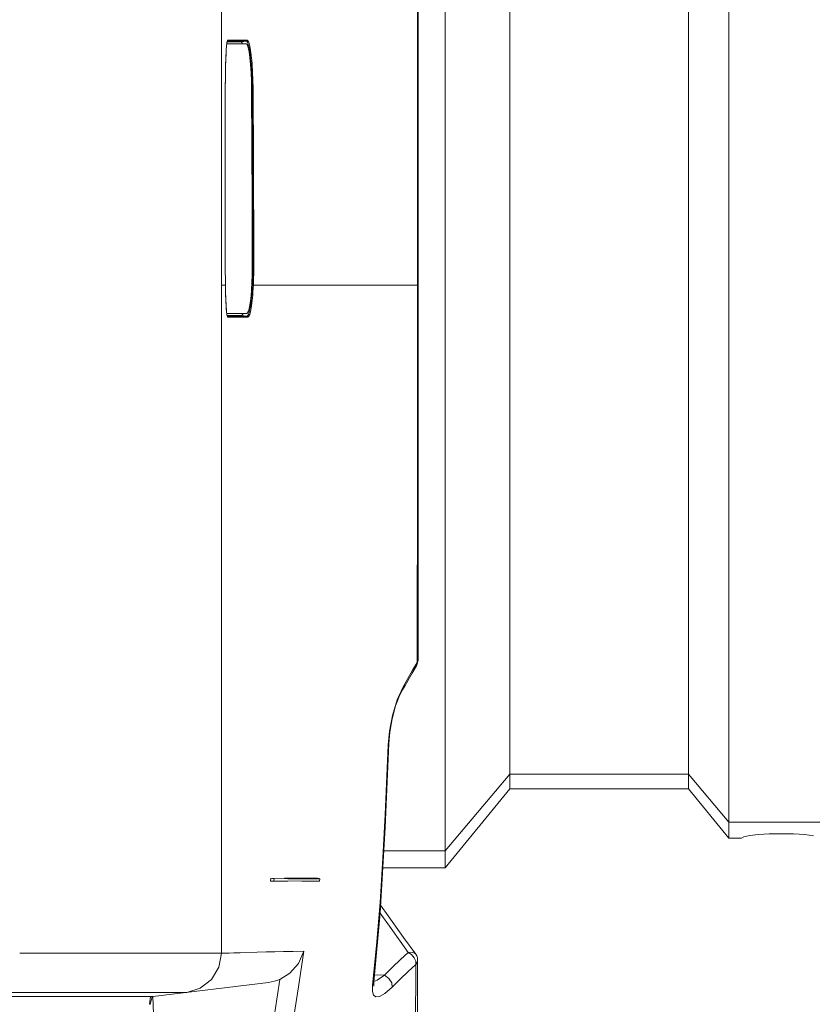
# Model space of a CAD drawing. Header units: millimetres. Extents: x 3925 to 5043, y -86 to 778.
# Tile 20 of 157: x 4198 to 4218, y 265 to 290. Entities that reach past the tile are written whole.
import ezdxf

# ---------------------------------------------------------------- set-up
doc = ezdxf.new("R2010")
doc.units = ezdxf.units.MM
doc.header["$LTSCALE"] = 46.255
for name, color, linetype in [('H30-BOTTOM-CDXF_CONTINUOUS_LINE', 7, 'CONTINUOUS'), ('H30K-FRONT-CDXF_CONTINUOUS_LINE', 7, 'CONTINUOUS'), ('H30K-IR-MYLADXF_CONTINUOUS_LINE', 7, 'CONTINUOUS'), ('PJ-LENS-FUJIDXF_CONTINUOUS_LINE', 7, 'CONTINUOUS')]:
    doc.layers.add(name, color=color, linetype=linetype)

msp = doc.modelspace()

# ---------------------------------------------------------------- linework, layer by layer
at = {"layer": 'H30-BOTTOM-CDXF_CONTINUOUS_LINE', "color": 7, "linetype": 'Continuous', "lineweight": 0}
msp.add_line((4201.1347, 264.9875), (4201.1593, 265.1879), dxfattribs=at)
msp.add_lwpolyline([(4201.2045, 265.1806), (4201.1773, 265.0818), (4201.1492, 264.9843)], dxfattribs=at)
at = {"layer": 'H30K-FRONT-CDXF_CONTINUOUS_LINE', "color": 7, "linetype": 'Continuous', "lineweight": 0}
for p, q in [((4202.9545, 266.2785), (4202.9545, 305.9307)), ((4203.0986, 289.3369), (4203.4557, 289.3369)), ((4203.0989, 289.3383), (4203.0999, 289.3427)), ((4203.0999, 289.3427), (4203.1049, 289.3587)), ((4203.5844, 289.3527), (4203.103, 289.3526)), ((4203.1149, 289.3775), (4203.1074, 289.3698)), ((4203.6063, 289.3776), (4203.1149, 289.3775)), ((4203.5844, 289.3527), (4203.4557, 289.3369)), ((4203.7557, 288.087), (4203.7544, 288.2034)), ((4203.0524, 288.0869), (4203.0519, 285.9806)), ((4203.7339, 288.0869), (4203.7557, 288.087)), ((4203.0518, 283.6619), (4203.0522, 283.5071)), ((4203.7513, 283.6619), (4203.7731, 283.6619)), ((4203.0558, 283.1807), (4203.0536, 283.1806)), ((4203.058, 283.0686), (4203.0558, 283.1811)), ((4203.0558, 283.1811), (4203.0558, 283.1807)), ((4203.058, 283.0686), (4203.0605, 282.9712)), ((4206.8241, 283.1803), (4207.9298, 283.1806)), ((4203.0658, 282.8104), (4203.0688, 282.7423)), ((4203.0716, 282.687), (4203.066, 282.8085)), ((4203.0918, 282.4458), (4203.0847, 282.5052)), ((4203.0864, 282.4872), (4203.0905, 282.4526)), ((4203.0979, 282.4119), (4203.4709, 282.4119)), ((4203.1021, 282.3962), (4203.5998, 282.3961)), ((4203.109, 282.3748), (4203.114, 282.3713)), ((4203.114, 282.3713), (4203.6216, 282.3712)), ((4203.4709, 282.4119), (4203.5069, 282.4618)), ((4203.4709, 282.4119), (4203.5998, 282.3961)), ((4207.9259, 273.6929), (4207.9277, 276.6374)), ((4207.7787, 273.3661), (4207.8875, 273.5523)), ((4207.7884, 273.4385), (4207.9038, 273.6375)), ((4207.9038, 273.6375), (4207.8875, 273.5523)), ((4207.8875, 273.5523), (4207.8965, 273.5688)), ((4207.8965, 273.5688), (4207.9259, 273.6929)), ((4207.9038, 273.6376), (4207.9199, 273.6637)), ((4207.9199, 273.6637), (4207.9259, 273.6929)), ((4207.5972, 273.0533), (4207.7787, 273.3661)), ((4207.6698, 273.2329), (4207.7884, 273.4385)), ((4207.3977, 272.6882), (4207.5482, 273.0207)), ((4207.5972, 273.0533), (4207.5316, 272.9393)), ((4207.5482, 273.0207), (4207.5319, 272.9397)), ((4207.5482, 273.0207), (4207.6698, 273.2329)), ((4207.468, 272.8149), (4207.5316, 272.9393)), ((4207.1698, 271.5462), (4207.2026, 271.8978)), ((4207.1864, 271.5877), (4207.211, 271.871)), ((4207.0969, 269.4594), (4207.1864, 271.5877)), ((4207.1698, 271.5462), (4207.1864, 271.5877)), ((4204.2038, 268.1807), (4204.1975, 268.1057)), ((4204.6362, 268.1054), (4204.1975, 268.1057)), ((4204.285, 268.1651), (4204.2801, 268.1084)), ((4204.986, 268.1038), (4204.2801, 268.1084)), ((4204.285, 268.1651), (4204.6367, 268.1637)), ((4204.5459, 268.1807), (4204.9289, 268.1807)), ((4204.6367, 268.1637), (4204.9949, 268.1612)), ((4204.9289, 268.1807), (4205.3853, 268.1806)), ((4205.4321, 268.1006), (4204.986, 268.1038)), ((4204.9949, 268.1612), (4205.4432, 268.1575)), ((4205.4234, 268.1674), (4205.3859, 268.1807)), ((4205.4321, 268.1006), (4205.4432, 268.1575)), ((4206.9775, 267.4916), (4206.9914, 267.7218)), ((4206.9648, 267.2904), (4207.2455, 266.9004)), ((4207.8692, 266.253), (4207.5631, 266.6778)), ((4198.4046, 266.2774), (4202.9545, 266.2785)), ((4202.9544, 266.2786), (4202.9596, 266.2787)), ((4202.9596, 266.2787), (4203.1511, 266.2838)), ((4207.782, 266.3043), (4207.6802, 266.2986)), ((4207.7611, 266.2437), (4207.6802, 266.2986)), ((4207.8585, 266.2659), (4207.782, 266.3043)), ((4197.8519, 266.278), (4198.4046, 266.2774)), ((4207.8693, 266.2531), (4207.8585, 266.2659)), ((4207.8703, 266.2539), (4207.8697, 266.2547)), ((4207.9117, 266.1603), (4207.9172, 266.1101)), ((4207.9122, 264.2059), (4207.916, 266.1071)), ((4207.9165, 266.1072), (4207.9165, 266.1051)), ((4207.9172, 266.1068), (4207.9172, 266.1092)), ((4201.2187, 265.1807), (4204.1475, 265.5403)), ((4206.7792, 265.4695), (4206.811, 265.5459)), ((4206.8076, 265.4621), (4206.811, 265.546)), ((4206.8274, 265.7316), (4207.0771, 265.7215)), ((4200.4545, 265.2852), (4201.2847, 265.2868)), ((4201.8913, 265.2865), (4202.0764, 265.286)), ((4207.2736, 265.4185), (4207.0911, 265.2591)), ((4197.0368, 265.1807), (4201.2187, 265.1807)), ((4201.2375, 264.7503), (4201.2187, 265.1807))]:
    msp.add_line(p, q, dxfattribs=at)
for points in [[(4207.9298, 283.1806), (4207.9291, 286.3407), (4207.9277, 289.702), (4207.9259, 292.6684)], [(4207.9143, 283.1806), (4207.9141, 284.2895), (4207.9135, 285.3974), (4207.9128, 286.4979), (4207.9117, 287.5899), (4207.9105, 288.6715), (4207.9091, 289.737), (4207.9075, 290.774), (4207.9058, 291.771)], [(4203.0817, 289.2023), (4203.0779, 289.1533), (4203.0745, 289.0997), (4203.0713, 289.0417), (4203.0683, 288.9793), (4203.0656, 288.9122), (4203.0631, 288.8395), (4203.0607, 288.7604), (4203.0586, 288.6735), (4203.0566, 288.5764), (4203.0549, 288.4677), (4203.0536, 288.3474), (4203.0527, 288.2178), (4203.0524, 288.0869)], [(4203.0527, 288.2169), (4203.0542, 288.4056), (4203.0568, 288.5852), (4203.0605, 288.7518), (4203.0653, 288.902), (4203.0709, 289.0328), (4203.0773, 289.1424), (4203.0842, 289.2298), (4203.0915, 289.295), (4203.0989, 289.3383)], [(4203.0901, 289.2857), (4203.0857, 289.2464), (4203.0817, 289.2023)], [(4203.1074, 289.3698), (4203.1008, 289.3494), (4203.095, 289.3204), (4203.0901, 289.2857)], [(4203.4908, 289.2871), (4203.4812, 289.3134), (4203.4557, 289.3369)], [(4203.5844, 289.3527), (4203.5956, 289.357), (4203.6035, 289.366), (4203.6063, 289.3776)], [(4203.669, 289.0996), (4203.6604, 289.151), (4203.6515, 289.1971), (4203.6423, 289.2375), (4203.633, 289.2719), (4203.6235, 289.3005), (4203.614, 289.3229), (4203.6043, 289.3392), (4203.5944, 289.3493), (4203.5844, 289.3527)], [(4203.6908, 289.1194), (4203.6822, 289.1719), (4203.6733, 289.2189), (4203.6641, 289.2601), (4203.6548, 289.2952), (4203.6453, 289.3243), (4203.6358, 289.3472), (4203.6261, 289.3638), (4203.6162, 289.3741), (4203.6063, 289.3776)], [(4203.7171, 288.6129), (4203.7116, 288.6974), (4203.7056, 288.7759), (4203.6992, 288.8491), (4203.6924, 288.9178), (4203.6851, 288.9825), (4203.6773, 289.0433), (4203.669, 289.0996)], [(4203.7097, 288.976), (4203.7069, 289.0001), (4203.6991, 289.062), (4203.6908, 289.1194)], [(4203.7483, 288.4276), (4203.7439, 288.5298), (4203.7389, 288.6232), (4203.7334, 288.7094), (4203.7274, 288.7893), (4203.721, 288.864), (4203.7142, 288.9341), (4203.7097, 288.976)], [(4203.7265, 288.421), (4203.7221, 288.5212), (4203.7171, 288.6129)], [(4203.7339, 288.0869), (4203.7326, 288.2011), (4203.7301, 288.3127), (4203.7265, 288.421)], [(4203.7544, 288.2034), (4203.7519, 288.3172), (4203.7483, 288.4276)], [(4203.7513, 283.6619), (4203.7506, 284.1214), (4203.7496, 284.5363), (4203.7486, 284.9167), (4203.7473, 285.2805), (4203.7459, 285.6605), (4203.7443, 286.0652), (4203.7423, 286.5018), (4203.74, 286.9786), (4203.7373, 287.5042), (4203.7339, 288.0869)], [(4203.7731, 283.6619), (4203.7724, 284.1215), (4203.7714, 284.5364), (4203.7703, 284.9168), (4203.7691, 285.2806), (4203.7677, 285.6606), (4203.7661, 286.0653), (4203.7641, 286.5019), (4203.7618, 286.9787), (4203.7591, 287.5043), (4203.7557, 288.087)], [(4203.0519, 285.9806), (4203.0518, 285.1515), (4203.0518, 284.3485), (4203.0518, 283.6619)], [(4203.0522, 283.5071), (4203.0534, 283.3485), (4203.0558, 283.1807)], [(4203.7401, 283.1898), (4203.7441, 283.2785), (4203.7471, 283.3667), (4203.7494, 283.4574), (4203.7508, 283.5544), (4203.7513, 283.6619)], [(4203.7619, 283.1806), (4203.7659, 283.2711), (4203.7689, 283.361), (4203.7712, 283.4535), (4203.7726, 283.5523), (4203.7731, 283.6619)], [(4203.0536, 283.1806), (4202.9792, 283.18), (4202.9545, 283.1807)], [(4203.066, 282.8085), (4203.0611, 282.9484), (4203.0573, 283.1043)], [(4203.0605, 282.9712), (4203.0631, 282.886), (4203.0658, 282.8104)], [(4203.694, 282.6818), (4203.7022, 282.7408), (4203.7099, 282.8042), (4203.7171, 282.8726), (4203.7239, 282.9462), (4203.73, 283.0241), (4203.7354, 283.1055), (4203.7401, 283.1898)], [(4203.7157, 282.6627), (4203.724, 282.7229), (4203.7317, 282.7876), (4203.7389, 282.8573), (4203.7457, 282.9323), (4203.7518, 283.0117), (4203.7572, 283.0947), (4203.7619, 283.1806)], [(4203.7401, 283.1898), (4203.7505, 283.1879), (4203.7583, 283.1847), (4203.7619, 283.1806)], [(4206.8241, 283.1803), (4205.8549, 283.1803), (4205.0178, 283.1809), (4204.3212, 283.181), (4203.7619, 283.1806)], [(4207.9038, 273.6375), (4207.9058, 274.5915), (4207.9075, 275.5898), (4207.9091, 276.6279), (4207.9105, 277.6947), (4207.9117, 278.7777), (4207.9128, 279.871), (4207.9135, 280.9739), (4207.9141, 282.0799), (4207.9143, 283.1806)], [(4207.9277, 276.6374), (4207.9291, 279.9977), (4207.9298, 283.1806)], [(4203.0688, 282.7423), (4203.0719, 282.6804), (4203.0752, 282.6241), (4203.0787, 282.5732), (4203.0824, 282.5276), (4203.0864, 282.4872)], [(4203.0847, 282.5052), (4203.0779, 282.5855), (4203.0716, 282.687)], [(4203.5998, 282.3961), (4203.6128, 282.4012), (4203.6251, 282.4155), (4203.6366, 282.4372), (4203.6472, 282.4646), (4203.6573, 282.4973), (4203.6669, 282.5351), (4203.6762, 282.5783), (4203.6853, 282.6273), (4203.694, 282.6818)], [(4203.6216, 282.3712), (4203.6346, 282.3765), (4203.6469, 282.3911), (4203.6584, 282.4132), (4203.669, 282.4412), (4203.6791, 282.4746), (4203.6887, 282.5132), (4203.698, 282.5572), (4203.707, 282.6072), (4203.7157, 282.6627)], [(4203.0905, 282.4526), (4203.0949, 282.4237), (4203.0994, 282.4011), (4203.1041, 282.3848), (4203.109, 282.3748)], [(4203.1041, 282.3899), (4203.0987, 282.407), (4203.0918, 282.4458)], [(4203.5998, 282.3961), (4203.6109, 282.3918), (4203.6188, 282.3828), (4203.6216, 282.3712)], [(4207.211, 271.871), (4207.271, 272.2073), (4207.3608, 272.537), (4207.468, 272.8149)], [(4207.2026, 271.8978), (4207.2788, 272.2926), (4207.3977, 272.6882)], [(4206.7792, 265.4695), (4206.8782, 266.4774), (4206.9648, 267.5657), (4207.0378, 268.6931), (4207.096, 269.7881), (4207.1397, 270.7682), (4207.1698, 271.5462)], [(4206.811, 265.5459), (4206.9657, 267.3), (4207.0969, 269.4594)], [(4204.2801, 268.1084), (4204.2681, 268.1081), (4204.1971, 268.1057)], [(4204.2035, 268.1807), (4204.2471, 268.1718), (4204.2731, 268.1669), (4204.285, 268.1651)], [(4205.4432, 268.1575), (4205.4411, 268.1601), (4205.4234, 268.1674)], [(4207.5631, 266.6778), (4207.1713, 267.2221), (4206.9773, 267.4919)], [(4207.2455, 266.9004), (4207.4723, 266.5855), (4207.6789, 266.2988)], [(4202.9544, 266.2786), (4202.8896, 265.9242), (4202.7034, 265.6159), (4202.42, 265.3935), (4202.0763, 265.2859)], [(4203.1511, 266.2838), (4203.2698, 266.2872), (4203.4315, 266.2922), (4203.8603, 266.3066)], [(4203.8603, 266.3066), (4204.0846, 266.3132), (4204.3033, 266.3182), (4204.5247, 266.3216), (4204.7655, 266.3242), (4205.0411, 266.3276)], [(4204.4293, 265.6172), (4204.6812, 265.7732), (4204.8998, 266.0174), (4205.0411, 266.3276)], [(4204.5173, 263.1104), (4204.591, 263.5407), (4204.6786, 264.058), (4204.7819, 264.6812), (4204.9026, 265.4311), (4205.0411, 266.3276)], [(4207.6789, 266.2988), (4207.4841, 266.1162), (4207.2831, 265.9238), (4207.0771, 265.7215)], [(4207.8733, 265.9956), (4207.8672, 266.0774), (4207.828, 266.1652), (4207.7611, 266.2437)], [(4207.8694, 266.253), (4207.8946, 266.2091), (4207.9111, 266.1587), (4207.9165, 266.1056)], [(4207.8705, 266.2536), (4207.8954, 266.2102), (4207.9117, 266.1603)], [(4207.9165, 266.1051), (4207.909, 266.0587), (4207.8733, 265.9956)], [(4207.9172, 266.1092), (4207.916, 266.127), (4207.9136, 266.1337)], [(4207.8724, 265.9962), (4207.6783, 265.8131), (4207.4785, 265.6207), (4207.2736, 265.4185)], [(4207.8264, 262.0582), (4207.8324, 262.3642), (4207.8385, 262.714), (4207.8443, 263.1005), (4207.8499, 263.5186), (4207.855, 263.9649), (4207.8598, 264.4369), (4207.8642, 264.9329), (4207.8684, 265.4526), (4207.8724, 265.9962)], [(4204.4293, 265.6172), (4204.1951, 264.0633), (4204.0029, 262.8354), (4203.8551, 261.8746), (4203.7638, 261.14), (4203.7741, 260.6728), (4203.9671, 260.5181)], [(4204.4293, 265.6172), (4204.2922, 265.5687), (4204.1471, 265.5402)], [(4207.0771, 265.7215), (4206.8932, 265.5978), (4206.8125, 265.563)], [(4207.2736, 265.4185), (4207.2599, 265.531), (4207.187, 265.6434), (4207.0771, 265.7215)], [(4197.4385, 265.2854), (4198.2819, 265.2844), (4199.1315, 265.2837), (4199.9661, 265.2842), (4200.4545, 265.2852)], [(4201.2847, 265.2868), (4201.6616, 265.2868), (4201.8913, 265.2865)], [(4207.0911, 265.2591), (4206.9536, 265.182), (4206.8596, 265.1742), (4206.8036, 265.2198), (4206.7765, 265.3125), (4206.7792, 265.4695)], [(4206.8003, 265.4599), (4206.8086, 265.4441), (4206.8076, 265.4621)]]:
    msp.add_lwpolyline(points, dxfattribs=at)
at = {"layer": 'H30K-IR-MYLADXF_CONTINUOUS_LINE', "color": 7, "linetype": 'Continuous', "lineweight": 0}
for p, q in [((4203.0906, 289.2869), (4203.2293, 289.287)), ((4203.2293, 289.287), (4203.5804, 289.2875)), ((4203.0898, 282.4619), (4203.4709, 282.4618)), ((4203.4709, 282.4618), (4203.5933, 282.4618)), ((4203.5933, 282.4618), (4203.5951, 282.4619))]:
    msp.add_line(p, q, dxfattribs=at)
for points in [[(4203.6911, 288.7593), (4203.6737, 288.937), (4203.6531, 289.0833), (4203.6301, 289.194), (4203.6055, 289.2642), (4203.5804, 289.2875)], [(4203.7186, 288.0876), (4203.7144, 288.3298), (4203.7049, 288.5553), (4203.6911, 288.7593)], [(4203.7352, 283.662), (4203.7316, 285.2479), (4203.7257, 286.7082), (4203.7186, 288.0876)], [(4203.5951, 282.4619), (4203.6165, 282.4768), (4203.6375, 282.5221), (4203.6564, 282.5898), (4203.6735, 282.6763), (4203.689, 282.7814), (4203.7032, 282.9076), (4203.7157, 283.059), (4203.726, 283.2367), (4203.7329, 283.4391), (4203.7352, 283.662)]]:
    msp.add_lwpolyline(points, dxfattribs=at)
at = {"layer": 'PJ-LENS-FUJIDXF_CONTINUOUS_LINE', "color": 7, "linetype": 'Continuous', "lineweight": 0}
for p, q in [((4208.6103, 268.4383), (4208.6103, 297.923)), ((4215.7868, 269.1883), (4215.7868, 297.173)), ((4210.2467, 270.4383), (4210.2467, 295.923)), ((4214.7641, 270.4383), (4214.7641, 295.923)), ((4208.6103, 268.8688), (4210.2467, 270.8094)), ((4214.7641, 270.8094), (4210.2467, 270.8094)), ((4214.7641, 270.8094), (4215.7868, 269.5965)), ((4210.2467, 270.4383), (4208.6103, 268.4383)), ((4214.7641, 270.4383), (4210.2467, 270.4383)), ((4215.7868, 269.1883), (4214.7641, 270.4383)), ((4218.2837, 269.5965), (4215.7868, 269.5965)), ((4216.8049, 269.2979), (4216.5353, 269.2818)), ((4217.102, 269.3034), (4216.8049, 269.2979)), ((4217.9315, 269.2492), (4217.7084, 269.2783)), ((4216.1039, 269.1883), (4215.7868, 269.1883)), ((4216.1683, 269.2246), (4216.1039, 269.1883)), ((4208.6103, 268.8688), (4207.061, 268.8688)), ((4208.6103, 268.4383), (4207.0349, 268.4383))]:
    msp.add_line(p, q, dxfattribs=at)
for points in [[(4216.5353, 269.2818), (4216.3167, 269.2567), (4216.1683, 269.2246)], [(4217.7084, 269.2783), (4217.4219, 269.297), (4217.102, 269.3034)]]:
    msp.add_lwpolyline(points, dxfattribs=at)

doc.saveas('drawing.dxf')
